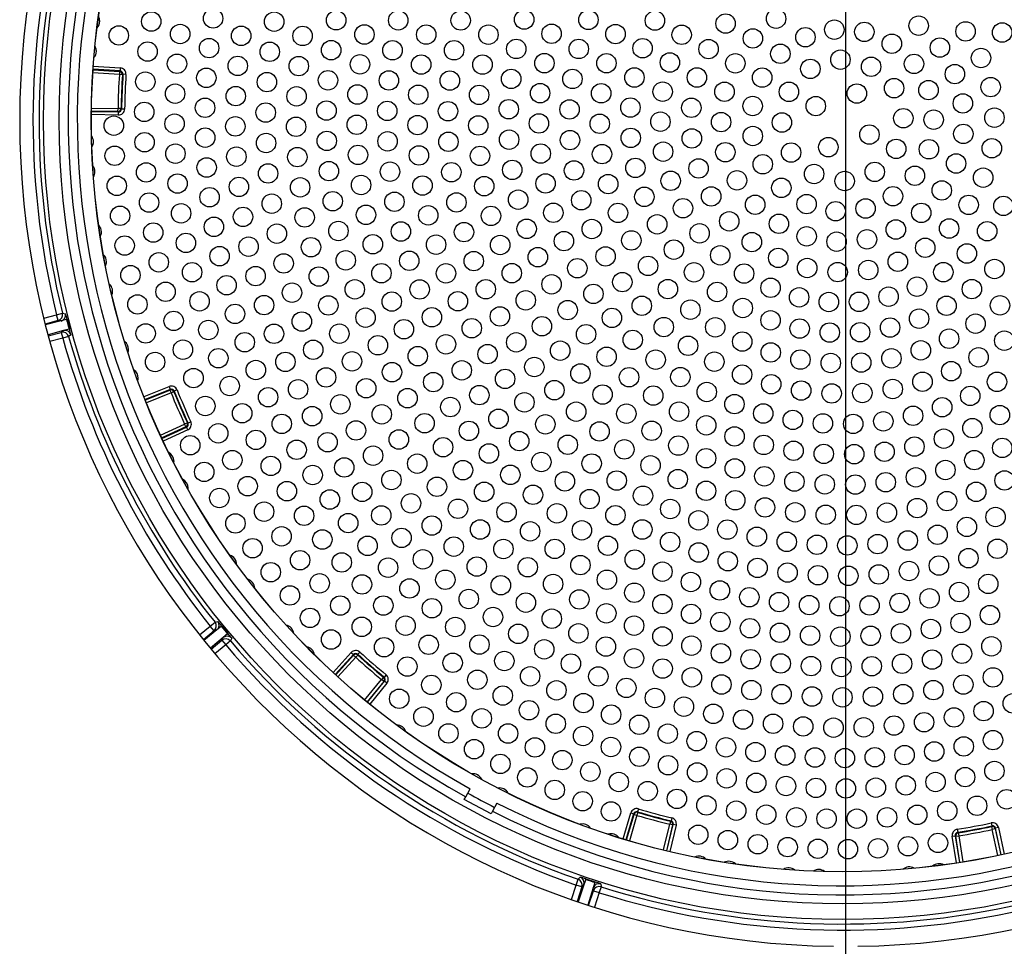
# Model space of a CAD drawing. Header units: millimetres. Extents: x 648 to 8064, y -571 to 3420.
# Tile 70 of 82: x 3814 to 3976, y 2922 to 3074. Entities that reach past the tile are written whole.
import ezdxf

# ---------------------------------------------------------------- set-up
doc = ezdxf.new("R2010")
doc.units = ezdxf.units.MM
doc.header["$MEASUREMENT"] = 0

# ---------------------------------------------------------------- blocks, each defined once
blk = doc.blocks.new('Boven')
for p, q in [((1471.43, 1334.64), (1471.43, 984.64)), ((1351.84, 1167.19), (1347.48, 1167.48)), ((1347.51, 1167.98), (1351.88, 1167.69)), ((1351.96, 1167.77), (1347.52, 1168.07)), ((1347.55, 1168.56), (1352, 1168.27)), ((1351.88, 1167.69), (1351.84, 1167.19)), ((1351.88, 1167.69), (1351.96, 1167.77)), ((1352, 1168.27), (1351.96, 1167.77)), ((1352.34, 1167.16), (1351.84, 1167.19)), ((1352.43, 1167.24), (1352.34, 1167.16)), ((1352.93, 1167.21), (1352.43, 1167.24)), ((1351.61, 1161.11), (1347.24, 1161.17)), ((1347.24, 1161.08), (1351.7, 1161.02)), ((1347.25, 1161.67), (1351.62, 1161.61)), ((1351.61, 1161.11), (1351.62, 1161.61)), ((1351.7, 1161.02), (1351.61, 1161.11)), ((1352.12, 1161.6), (1351.62, 1161.61)), ((1351.69, 1160.52), (1351.7, 1161.02)), ((1352.12, 1161.6), (1352.2, 1161.51)), ((1352.7, 1161.51), (1352.2, 1161.51)), ((1351.69, 1160.52), (1347.23, 1160.58)), ((1339.39, 1127.07), (1341.51, 1127.63)), ((1341.51, 1127.63), (1342.48, 1127.87)), ((1341.77, 1126.67), (1341.51, 1127.63)), ((1342.48, 1127.87), (1342.96, 1127.81)), ((1343.23, 1126.85), (1343.64, 1125.3)), ((1341.77, 1126.67), (1339.63, 1126.1)), ((1342.25, 1126.61), (1339.67, 1125.95)), ((1342.25, 1126.61), (1341.77, 1126.67)), ((1343.14, 1126.83), (1342.25, 1126.61)), ((1343.55, 1125.27), (1342.66, 1125.03)), ((1342.66, 1125.03), (1340.1, 1124.33)), ((1340.14, 1124.18), (1342.27, 1124.74)), ((1342.53, 1123.77), (1340.4, 1123.21)), ((1342.27, 1124.74), (1342.66, 1125.03)), ((1342.27, 1124.74), (1342.53, 1123.77)), ((1343.49, 1124.04), (1342.53, 1123.77)), ((1343.88, 1124.33), (1343.49, 1124.04)), ((1355.9, 1114.15), (1360.03, 1115.81)), ((1360.03, 1115.81), (1360.22, 1115.35)), ((1360.22, 1115.35), (1356.09, 1113.68)), ((1356.12, 1113.61), (1360.17, 1115.24)), ((1360.36, 1114.78), (1356.3, 1113.14)), ((1360.17, 1115.24), (1360.22, 1115.35)), ((1360.17, 1115.24), (1360.36, 1114.78)), ((1360.82, 1114.96), (1360.36, 1114.78)), ((1360.87, 1115.07), (1360.82, 1114.96)), ((1361.33, 1115.26), (1360.87, 1115.07)), ((1358.62, 1107.8), (1362.58, 1109.64)), ((1362.79, 1109.19), (1358.83, 1107.35)), ((1358.86, 1107.27), (1362.91, 1109.15)), ((1363.04, 1109.85), (1362.58, 1109.64)), ((1362.79, 1109.19), (1362.58, 1109.64)), ((1362.91, 1109.15), (1362.79, 1109.19)), ((1363.12, 1108.7), (1362.91, 1109.15)), ((1363.04, 1109.85), (1363.15, 1109.81)), ((1363.6, 1110.02), (1363.15, 1109.81)), ((1363.12, 1108.7), (1359.08, 1106.82)), ((1366.81, 1076.37), (1367.6, 1077)), ((1367.6, 1077), (1368.06, 1077.14)), ((1365.05, 1074.92), (1366.81, 1076.37)), ((1367.45, 1075.6), (1365.67, 1074.14)), ((1367.91, 1075.75), (1365.77, 1074.01)), ((1367.45, 1075.6), (1366.81, 1076.37)), ((1367.91, 1075.75), (1367.45, 1075.6)), ((1368.63, 1076.33), (1367.91, 1075.75)), ((1368.7, 1076.38), (1369.72, 1075.14)), ((1369.66, 1075.08), (1368.95, 1074.49)), ((1368.95, 1074.49), (1366.84, 1072.72)), ((1366.94, 1072.6), (1368.72, 1074.06)), ((1368.72, 1074.06), (1368.95, 1074.49)), ((1368.72, 1074.06), (1369.35, 1073.29)), ((1370.12, 1073.94), (1369.35, 1073.29)), ((1370.35, 1074.36), (1370.12, 1073.94)), ((1369.35, 1073.29), (1367.58, 1071.83)), ((1387.03, 1068.74), (1390.03, 1072.04)), ((1390.03, 1072.04), (1390.4, 1071.7)), ((1391.44, 1072.1), (1391.11, 1071.73)), ((1391.11, 1071.73), (1391.11, 1071.61)), ((1390.4, 1071.7), (1387.4, 1068.41)), ((1387.46, 1068.35), (1390.41, 1071.58)), ((1390.78, 1071.24), (1387.83, 1068.01)), ((1390.41, 1071.58), (1390.4, 1071.7)), ((1390.41, 1071.58), (1390.78, 1071.24)), ((1391.11, 1071.61), (1390.78, 1071.24)), ((1392.23, 1064.2), (1395.01, 1067.59)), ((1395.39, 1067.27), (1392.62, 1063.89)), ((1392.68, 1063.83), (1395.51, 1067.28)), ((1395.9, 1066.96), (1393.07, 1063.52)), ((1395.32, 1067.97), (1395.01, 1067.59)), ((1395.39, 1067.27), (1395.01, 1067.59)), ((1395.32, 1067.97), (1395.44, 1067.98)), ((1395.51, 1067.28), (1395.39, 1067.27)), ((1395.76, 1068.37), (1395.44, 1067.98)), ((1395.9, 1066.96), (1395.51, 1067.28)), ((1408.88, 1048.26), (1409.58, 1049.59)), ((1408.64, 1047.82), (1408.88, 1048.26)), ((1413.06, 1045.47), (1408.64, 1047.82)), ((1413.29, 1045.91), (1413.06, 1045.47)), ((1414, 1047.24), (1413.29, 1045.91)), ((1437.3, 1046.28), (1437.16, 1045.8)), ((1437.16, 1045.8), (1437.21, 1045.7)), ((1434.78, 1041.34), (1436.05, 1045.61)), ((1436.53, 1045.47), (1435.26, 1041.2)), ((1435.34, 1041.17), (1436.59, 1045.36)), ((1437.07, 1045.22), (1435.82, 1041.03)), ((1436.05, 1045.61), (1436.53, 1045.47)), ((1436.59, 1045.36), (1436.53, 1045.47)), ((1436.59, 1045.36), (1437.07, 1045.22)), ((1437.21, 1045.7), (1437.07, 1045.22)), ((1442.59, 1044.24), (1442.47, 1043.76)), ((1442.59, 1044.24), (1442.69, 1044.31)), ((1442.81, 1044.79), (1442.69, 1044.31)), ((1441.44, 1039.51), (1442.47, 1043.76)), ((1442.95, 1043.64), (1441.92, 1039.39)), ((1442, 1039.37), (1443.05, 1043.7)), ((1442.95, 1043.64), (1442.47, 1043.76)), ((1443.54, 1043.58), (1442.49, 1039.26)), ((1443.05, 1043.7), (1442.95, 1043.64)), ((1443.54, 1043.58), (1443.05, 1043.7)), ((1489.81, 1042.92), (1489.89, 1042.42)), ((1495.42, 1043.96), (1495.53, 1043.47)), ((1495.46, 1043.37), (1495.53, 1043.47)), ((1495.46, 1043.37), (1495.57, 1042.89)), ((1496.05, 1042.99), (1495.57, 1042.89)), ((1496.48, 1038.61), (1495.57, 1042.89)), ((1496.12, 1043.09), (1496.05, 1042.99)), ((1496.05, 1042.99), (1496.97, 1038.71)), ((1496.61, 1043.19), (1496.12, 1043.09)), ((1497.05, 1038.73), (1496.12, 1043.09)), ((1496.61, 1043.19), (1497.54, 1038.84)), ((1488.99, 1041.77), (1489.48, 1041.85)), ((1489.69, 1037.37), (1488.99, 1041.77)), ((1489.48, 1041.85), (1490.18, 1037.45)), ((1489.57, 1041.78), (1489.48, 1041.85)), ((1489.57, 1041.78), (1490.07, 1041.86)), ((1490.26, 1037.46), (1489.57, 1041.78)), ((1489.89, 1042.42), (1489.99, 1042.35)), ((1489.99, 1042.35), (1490.07, 1041.86)), ((1490.07, 1041.86), (1490.76, 1037.54)), ((1427.07, 1033.74), (1427.4, 1034.69)), ((1427.4, 1034.69), (1427.71, 1035.06)), ((1428.63, 1034.67), (1428.33, 1033.8)), ((1428.66, 1034.75), (1430.19, 1034.25)), ((1426.28, 1031.36), (1427.07, 1033.74)), ((1428.02, 1033.43), (1427.07, 1033.74)), ((1428.02, 1033.43), (1427.22, 1031.03)), ((1428.33, 1033.8), (1427.37, 1030.98)), ((1428.33, 1033.8), (1428.02, 1033.43)), ((1429.88, 1033.28), (1428.96, 1030.44)), ((1430.16, 1034.16), (1429.88, 1033.28)), ((1429.91, 1032.8), (1429.88, 1033.28)), ((1431.16, 1033.44), (1430.86, 1032.49)), ((1431.13, 1033.92), (1431.16, 1033.44)), ((1429.11, 1030.39), (1429.91, 1032.8)), ((1429.91, 1032.8), (1430.86, 1032.49)), ((1430.86, 1032.49), (1430.06, 1030.09))]:
    blk.add_line(p, q)
for centre, radius in [((1470.93, 1159.64), 131.57), ((1470.93, 1159.64), 129), ((1470.93, 1159.64), 123.72), ((1470.93, 1159.64), 123.7), ((1357.09, 1175.92), 1.6), ((1367.28, 1176.42), 1.6), ((1377.33, 1175.89), 1.6), ((1387.54, 1176.12), 1.6), ((1397.76, 1176.11), 1.6), ((1408.05, 1176.1), 1.6), ((1418.5, 1176.24), 1.6), ((1429.08, 1176.19), 1.6), ((1440.03, 1176.07), 1.6), ((1451.67, 1175.58), 1.6), ((1459.98, 1176.38), 1.6), ((1423.01, 1173.9), 1.6), ((1469.58, 1174.58), 1.6), ((1474.51, 1174.21), 1.6), ((1483.46, 1175.23), 1.6), ((1491.19, 1174.29), 1.6), ((1497.21, 1174.11), 1.6), ((1351.75, 1173.62), 1.6), ((1361.85, 1173.86), 1.6), ((1371.9, 1173.56), 1.6), ((1382.01, 1173.54), 1.6), ((1392.19, 1173.78), 1.6), ((1402.37, 1173.76), 1.6), ((1412.61, 1173.75), 1.6), ((1433.54, 1173.85), 1.6), ((1444.44, 1173.73), 1.6), ((1456.16, 1173.13), 1.6), ((1464.81, 1173.33), 1.6), ((1356.49, 1170.97), 1.6), ((1366.61, 1171.54), 1.6), ((1376.6, 1170.93), 1.6), ((1386.72, 1171.2), 1.6), ((1396.82, 1171.18), 1.6), ((1406.96, 1171.18), 1.6), ((1417.2, 1171.4), 1.6), ((1427.49, 1171.4), 1.6), ((1438, 1171.51), 1.6), ((1448.86, 1171.38), 1.6), ((1479.04, 1172.26), 1.6), ((1486.95, 1171.62), 1.6), ((1421.83, 1169.06), 1.6), ((1432.05, 1169.05), 1.6), ((1442.49, 1169.17), 1.6), ((1453.27, 1169.03), 1.6), ((1460.69, 1170.6), 1.6), ((1470.58, 1169.64), 1.6), ((1493.72, 1169.91), 1.6), ((1361.33, 1168.96), 1.6), ((1371.33, 1168.61), 1.6), ((1381.38, 1168.58), 1.6), ((1391.46, 1168.86), 1.6), ((1401.54, 1168.83), 1.6), ((1411.64, 1168.82), 1.6), ((1465.63, 1168.12), 1.6), ((1475.63, 1168.47), 1.6), ((1482.7, 1168.94), 1.6), ((1356.11, 1166.01), 1.6), ((1366.16, 1166.64), 1.6), ((1376.14, 1165.94), 1.6), ((1386.19, 1166.24), 1.6), ((1396.22, 1166.21), 1.6), ((1406.26, 1166.19), 1.6), ((1416.36, 1166.47), 1.6), ((1426.45, 1166.46), 1.6), ((1436.65, 1166.7), 1.6), ((1446.95, 1166.7), 1.6), ((1457.69, 1166.68), 1.6), ((1489.42, 1167.26), 1.6), ((1441.3, 1164.36), 1.6), ((1451.49, 1164.35), 1.6), ((1462.1, 1164.34), 1.6), ((1479.41, 1164.94), 1.6), ((1485.08, 1164.62), 1.6), ((1495.32, 1165.12), 1.6), ((1361.02, 1164.03), 1.6), ((1371.01, 1163.63), 1.6), ((1381.02, 1163.59), 1.6), ((1391.04, 1163.9), 1.6), ((1401.06, 1163.86), 1.6), ((1411.08, 1163.83), 1.6), ((1421.13, 1164.12), 1.6), ((1431.18, 1164.1), 1.6), ((1473.28, 1164.06), 1.6), ((1355.94, 1161.03), 1.6), ((1365.95, 1161.72), 1.6), ((1375.94, 1160.92), 1.6), ((1385.95, 1161.25), 1.6), ((1395.95, 1161.2), 1.6), ((1405.95, 1161.15), 1.6), ((1415.96, 1161.48), 1.6), ((1425.97, 1161.44), 1.6), ((1435.99, 1161.75), 1.6), ((1446.02, 1161.72), 1.6), ((1456.12, 1162), 1.6), ((1466.52, 1161.99), 1.6), ((1490.74, 1162.43), 1.6), ((1440.93, 1159.42), 1.6), ((1450.93, 1159.36), 1.6), ((1480.93, 1159.99), 1.6), ((1485.93, 1159.75), 1.6), ((1495.93, 1160.09), 1.6), ((1350.93, 1158.77), 1.6), ((1360.93, 1159.09), 1.6), ((1370.94, 1158.65), 1.6), ((1380.94, 1158.59), 1.6), ((1390.93, 1158.92), 1.6), ((1400.94, 1158.86), 1.6), ((1410.94, 1158.8), 1.6), ((1420.93, 1159.14), 1.6), ((1430.94, 1159.08), 1.6), ((1460.94, 1159.29), 1.6), ((1365.97, 1156.8), 1.6), ((1386, 1156.26), 1.6), ((1396.01, 1156.19), 1.6), ((1406.03, 1156.11), 1.6), ((1416.02, 1156.47), 1.6), ((1426.05, 1156.39), 1.6), ((1436.05, 1156.76), 1.6), ((1446.11, 1156.67), 1.6), ((1456.15, 1157.06), 1.6), ((1475.35, 1157.3), 1.6), ((1490.81, 1157.41), 1.6), ((1355.99, 1156.04), 1.6), ((1376, 1155.91), 1.6), ((1441.38, 1154.49), 1.6), ((1468.58, 1155.23), 1.6), ((1479.76, 1154.95), 1.6), ((1485.15, 1154.88), 1.6), ((1495.51, 1155.05), 1.6), ((1351.07, 1153.81), 1.6), ((1361.07, 1154.16), 1.6), ((1371.11, 1153.66), 1.6), ((1381.14, 1153.59), 1.6), ((1391.13, 1153.95), 1.6), ((1401.17, 1153.87), 1.6), ((1411.22, 1153.79), 1.6), ((1421.23, 1154.17), 1.6), ((1431.32, 1154.08), 1.6), ((1451.63, 1154.4), 1.6), ((1462.45, 1154.34), 1.6), ((1366.22, 1151.88), 1.6), ((1386.34, 1151.28), 1.6), ((1396.41, 1151.19), 1.6), ((1416.54, 1151.49), 1.6), ((1426.7, 1151.39), 1.6), ((1436.82, 1151.82), 1.6), ((1447.22, 1151.73), 1.6), ((1457.79, 1152.41), 1.6), ((1489.63, 1152.54), 1.6), ((1356.25, 1151.07), 1.6), ((1376.33, 1150.9), 1.6), ((1406.5, 1151.1), 1.6), ((1442.63, 1149.69), 1.6), ((1453.54, 1149.76), 1.6), ((1466.24, 1150.81), 1.6), ((1471.28, 1149.65), 1.6), ((1476.23, 1151.16), 1.6), ((1482.84, 1150.52), 1.6), ((1494.08, 1150.2), 1.6), ((1351.42, 1148.86), 1.6), ((1361.42, 1149.24), 1.6), ((1371.53, 1148.69), 1.6), ((1381.61, 1148.61), 1.6), ((1391.64, 1149), 1.6), ((1401.76, 1148.91), 1.6), ((1411.92, 1148.81), 1.6), ((1422.02, 1149.25), 1.6), ((1432.33, 1149.15), 1.6), ((1460.85, 1148.53), 1.6), ((1487.27, 1148.11), 1.6), ((1366.7, 1146.98), 1.6), ((1386.98, 1146.33), 1.6), ((1417.51, 1146.58), 1.6), ((1427.9, 1146.49), 1.6), ((1438.28, 1147.05), 1.6), ((1449.29, 1147.12), 1.6), ((1479.23, 1147.15), 1.6), ((1356.73, 1146.11), 1.6), ((1376.93, 1145.92), 1.6), ((1397.14, 1146.24), 1.6), ((1407.35, 1146.13), 1.6), ((1444.65, 1145.17), 1.6), ((1456.54, 1145.75), 1.6), ((1465.01, 1145.86), 1.6), ((1474.72, 1145.13), 1.6), ((1491.7, 1145.73), 1.6), ((1497.42, 1145.56), 1.6), ((1351.96, 1143.93), 1.6), ((1362, 1144.33), 1.6), ((1372.2, 1143.75), 1.6), ((1382.36, 1143.66), 1.6), ((1392.46, 1144.09), 1.6), ((1402.7, 1144), 1.6), ((1413.03, 1143.91), 1.6), ((1423.3, 1144.43), 1.6), ((1433.95, 1144.4), 1.6), ((1469.8, 1144.68), 1.6), ((1483.89, 1144.41), 1.6), ((1367.41, 1142.11), 1.6), ((1418.91, 1141.78), 1.6), ((1429.64, 1141.75), 1.6), ((1440.4, 1142.53), 1.6), ((1452.26, 1143.02), 1.6), ((1460.45, 1142.61), 1.6), ((1479.7, 1141.67), 1.6), ((1488.48, 1141.84), 1.6), ((1357.42, 1141.17), 1.6), ((1377.78, 1140.98), 1.6), ((1387.91, 1141.43), 1.6), ((1398.2, 1141.34), 1.6), ((1408.59, 1141.24), 1.6), ((1436.15, 1139.88), 1.6), ((1447.39, 1141.04), 1.6), ((1465.02, 1140.54), 1.6), ((1474.95, 1140.05), 1.6), ((1494.74, 1141.39), 1.6), ((1352.72, 1139.03), 1.6), ((1362.8, 1139.46), 1.6), ((1373.12, 1138.85), 1.6), ((1383.39, 1138.76), 1.6), ((1393.58, 1139.24), 1.6), ((1403.99, 1139.18), 1.6), ((1414.55, 1139.12), 1.6), ((1425.05, 1139.76), 1.6), ((1443.15, 1138.36), 1.6), ((1455.99, 1139.6), 1.6), ((1469.95, 1139.67), 1.6), ((1484.54, 1138.67), 1.6), ((1368.34, 1137.28), 1.6), ((1420.75, 1137.12), 1.6), ((1431.9, 1137.24), 1.6), ((1450.78, 1137.42), 1.6), ((1460.33, 1137), 1.6), ((1491.41, 1137.72), 1.6), ((1358.33, 1136.27), 1.6), ((1378.9, 1136.09), 1.6), ((1389.12, 1136.59), 1.6), ((1399.58, 1136.52), 1.6), ((1410.2, 1136.47), 1.6), ((1427.26, 1135.29), 1.6), ((1438.9, 1135.68), 1.6), ((1465.1, 1135.33), 1.6), ((1475.16, 1135), 1.6), ((1480.03, 1136.36), 1.6), ((1495.95, 1135.17), 1.6), ((1353.67, 1134.16), 1.6), ((1363.81, 1134.63), 1.6), ((1374.27, 1134), 1.6), ((1384.68, 1133.93), 1.6), ((1394.99, 1134.47), 1.6), ((1405.62, 1134.45), 1.6), ((1416.46, 1134.48), 1.6), ((1446.46, 1134.62), 1.6), ((1454.71, 1134.41), 1.6), ((1470.12, 1134.66), 1.6), ((1487.52, 1134.65), 1.6), ((1369.5, 1132.49), 1.6), ((1390.61, 1131.82), 1.6), ((1401.29, 1131.81), 1.6), ((1412.18, 1131.83), 1.6), ((1423.01, 1132.65), 1.6), ((1434.66, 1133.01), 1.6), ((1442.16, 1131.86), 1.6), ((1459.08, 1132.08), 1.6), ((1483.18, 1132.26), 1.6), ((1492.22, 1131.86), 1.6), ((1359.45, 1131.42), 1.6), ((1380.27, 1131.27), 1.6), ((1429.9, 1131.07), 1.6), ((1450.27, 1131.39), 1.6), ((1463.78, 1130.51), 1.6), ((1478.51, 1130.62), 1.6), ((1354.82, 1129.34), 1.6), ((1365.04, 1129.85), 1.6), ((1375.67, 1129.22), 1.6), ((1386.25, 1129.17), 1.6), ((1396.7, 1129.8), 1.6), ((1407.58, 1129.86), 1.6), ((1418.76, 1130.01), 1.6), ((1437.87, 1129.12), 1.6), ((1454.5, 1128.74), 1.6), ((1468.67, 1129.73), 1.6), ((1473.63, 1129.76), 1.6), ((1488.05, 1129.11), 1.6), ((1496.86, 1129.18), 1.6), ((1370.89, 1127.77), 1.6), ((1392.38, 1127.16), 1.6), ((1403.3, 1127.22), 1.6), ((1414.51, 1127.36), 1.6), ((1425.66, 1128.4), 1.6), ((1432.95, 1127.12), 1.6), ((1445.87, 1128.47), 1.6), ((1483.53, 1126.99), 1.6), ((1360.78, 1126.62), 1.6), ((1381.89, 1126.52), 1.6), ((1409.87, 1125.41), 1.6), ((1421.42, 1125.74), 1.6), ((1441.49, 1125.61), 1.6), ((1449.97, 1125.57), 1.6), ((1459.07, 1126.72), 1.6), ((1463.87, 1125.36), 1.6), ((1478.75, 1125.53), 1.6), ((1492.83, 1126.17), 1.6), ((1356.17, 1124.56), 1.6), ((1366.49, 1125.13), 1.6), ((1377.31, 1124.5), 1.6), ((1388.07, 1124.52), 1.6), ((1398.7, 1125.25), 1.6), ((1428.69, 1124.42), 1.6), ((1468.82, 1124.71), 1.6), ((1473.82, 1124.76), 1.6), ((1488.47, 1123.69), 1.6), ((1372.49, 1123.11), 1.6), ((1394.42, 1122.61), 1.6), ((1405.62, 1122.77), 1.6), ((1417.19, 1123.09), 1.6), ((1436.38, 1123.5), 1.6), ((1445.49, 1122.53), 1.6), ((1454.41, 1123.22), 1.6), ((1497.56, 1123.37), 1.6), ((1362.31, 1121.88), 1.6), ((1368.14, 1120.48), 1.6), ((1383.76, 1121.87), 1.6), ((1400.98, 1120.82), 1.6), ((1412.47, 1121.15), 1.6), ((1424.43, 1121.72), 1.6), ((1432.07, 1120.72), 1.6), ((1459.1, 1121.43), 1.6), ((1478.97, 1120.46), 1.6), ((1483.82, 1121.78), 1.6), ((1493.33, 1120.62), 1.6), ((1357.72, 1119.85), 1.6), ((1379.18, 1119.88), 1.6), ((1390.15, 1119.96), 1.6), ((1420.18, 1119.03), 1.6), ((1440.15, 1120.24), 1.6), ((1449.81, 1119.91), 1.6), ((1463.99, 1120.25), 1.6), ((1468.98, 1119.69), 1.6), ((1474, 1119.76), 1.6), ((1364.05, 1117.21), 1.6), ((1374.31, 1118.54), 1.6), ((1385.88, 1117.32), 1.6), ((1396.73, 1118.18), 1.6), ((1408.23, 1118.49), 1.6), ((1427.77, 1117.96), 1.6), ((1435.77, 1117.35), 1.6), ((1444.22, 1117.37), 1.6), ((1454.39, 1117.79), 1.6), ((1488.82, 1118.35), 1.6), ((1370, 1115.91), 1.6), ((1392.48, 1115.54), 1.6), ((1403.53, 1116.55), 1.6), ((1415.36, 1117.07), 1.6), ((1459.18, 1116.2), 1.6), ((1484.09, 1116.61), 1.6), ((1496.36, 1116.59), 1.6), ((1376.34, 1114.06), 1.6), ((1381.27, 1115.36), 1.6), ((1411.12, 1114.4), 1.6), ((1423.48, 1115.22), 1.6), ((1431.41, 1114.5), 1.6), ((1439.76, 1114.33), 1.6), ((1448.57, 1114.92), 1.6), ((1464.11, 1115.16), 1.6), ((1469.14, 1114.68), 1.6), ((1474.18, 1114.76), 1.6), ((1479.19, 1115.41), 1.6), ((1491.95, 1114.27), 1.6), ((1365.99, 1112.61), 1.6), ((1388.23, 1112.89), 1.6), ((1399.29, 1113.9), 1.6), ((1406.34, 1112.44), 1.6), ((1418.54, 1113.22), 1.6), ((1453.13, 1112.92), 1.6), ((1487.33, 1112.41), 1.6), ((1372.06, 1111.42), 1.6), ((1383.59, 1110.94), 1.6), ((1395.05, 1111.24), 1.6), ((1427.06, 1111.68), 1.6), ((1435.33, 1111.35), 1.6), ((1444.01, 1111.68), 1.6), ((1457.87, 1111.38), 1.6), ((1482.54, 1111.01), 1.6), ((1496.83, 1111.12), 1.6), ((1378.58, 1109.67), 1.6), ((1402.1, 1109.77), 1.6), ((1414.27, 1110.5), 1.6), ((1421.99, 1109.6), 1.6), ((1448.48, 1109.43), 1.6), ((1462.74, 1110.32), 1.6), ((1467.69, 1109.75), 1.6), ((1472.68, 1109.67), 1.6), ((1477.64, 1110.09), 1.6), ((1368.12, 1108.11), 1.6), ((1390.81, 1108.59), 1.6), ((1409.4, 1108.52), 1.6), ((1430.91, 1108.42), 1.6), ((1439.49, 1108.54), 1.6), ((1453.14, 1107.6), 1.6), ((1492.31, 1108.97), 1.6), ((1363.51, 1106.15), 1.6), ((1374.33, 1107.03), 1.6), ((1386.13, 1106.65), 1.6), ((1397.86, 1107.1), 1.6), ((1405.15, 1105.82), 1.6), ((1417.68, 1106.83), 1.6), ((1425.68, 1106.23), 1.6), ((1443.88, 1106.09), 1.6), ((1457.95, 1106.2), 1.6), ((1482.77, 1105.93), 1.6), ((1487.61, 1107.23), 1.6), ((1381.03, 1105.4), 1.6), ((1393.62, 1104.44), 1.6), ((1412.7, 1104.79), 1.6), ((1435, 1105.47), 1.6), ((1462.86, 1105.24), 1.6), ((1467.84, 1104.73), 1.6), ((1472.85, 1104.68), 1.6), ((1477.84, 1105.08), 1.6), ((1497.23, 1105.71), 1.6), ((1370.45, 1103.71), 1.6), ((1376.78, 1102.75), 1.6), ((1400.89, 1103.12), 1.6), ((1421.33, 1103.39), 1.6), ((1429.61, 1103.14), 1.6), ((1439.31, 1102.85), 1.6), ((1448.45, 1104.01), 1.6), ((1492.63, 1103.7), 1.6), ((1365.81, 1101.76), 1.6), ((1383.67, 1101.25), 1.6), ((1388.87, 1102.49), 1.6), ((1408.42, 1102.05), 1.6), ((1416.22, 1101.28), 1.6), ((1453.19, 1102.33), 1.6), ((1458.05, 1101.04), 1.6), ((1487.87, 1102.08), 1.6), ((1372.97, 1099.41), 1.6), ((1396.64, 1100.43), 1.6), ((1404.14, 1099.32), 1.6), ((1425.2, 1100.2), 1.6), ((1433.74, 1100.34), 1.6), ((1443.8, 1100.57), 1.6), ((1463, 1100.17), 1.6), ((1468, 1099.71), 1.6), ((1473.03, 1099.68), 1.6), ((1478.04, 1100.06), 1.6), ((1483, 1100.87), 1.6), ((1497.6, 1100.36), 1.6), ((1379.43, 1098.59), 1.6), ((1391.82, 1098.47), 1.6), ((1411.91, 1098.48), 1.6), ((1419.95, 1097.99), 1.6), ((1438.07, 1097.84), 1.6), ((1448.46, 1098.65), 1.6), ((1492.93, 1098.48), 1.6), ((1368.3, 1097.47), 1.6), ((1386.5, 1097.22), 1.6), ((1399.87, 1096.59), 1.6), ((1429.27, 1097.28), 1.6), ((1453.26, 1097.09), 1.6), ((1488.12, 1096.96), 1.6), ((1375.67, 1095.22), 1.6), ((1382.26, 1094.54), 1.6), ((1394.97, 1094.6), 1.6), ((1407.6, 1095.7), 1.6), ((1415.6, 1095.12), 1.6), ((1423.89, 1094.94), 1.6), ((1433.53, 1094.63), 1.6), ((1442.56, 1095.65), 1.6), ((1458.16, 1095.91), 1.6), ((1463.13, 1095.11), 1.6), ((1468.16, 1094.7), 1.6), ((1473.2, 1094.68), 1.6), ((1478.23, 1095.05), 1.6), ((1483.21, 1095.81), 1.6), ((1370.95, 1093.28), 1.6), ((1389.52, 1093.33), 1.6), ((1403.29, 1092.93), 1.6), ((1447.2, 1093.79), 1.6), ((1496.12, 1094.33), 1.6), ((1411.25, 1092.28), 1.6), ((1419.48, 1091.98), 1.6), ((1428, 1092.14), 1.6), ((1437.95, 1092.28), 1.6), ((1451.96, 1092.26), 1.6), ((1486.57, 1091.41), 1.6), ((1491.4, 1092.7), 1.6), ((1378.55, 1091.15), 1.6), ((1385.27, 1090.63), 1.6), ((1392.72, 1089.59), 1.6), ((1398.31, 1090.9), 1.6), ((1432.28, 1089.6), 1.6), ((1442.53, 1090.23), 1.6), ((1456.81, 1091.08), 1.6), ((1461.74, 1090.25), 1.6), ((1466.71, 1089.77), 1.6), ((1471.71, 1089.65), 1.6), ((1476.7, 1089.88), 1.6), ((1481.66, 1090.47), 1.6), ((1373.78, 1089.2), 1.6), ((1406.91, 1089.46), 1.6), ((1415.08, 1089.07), 1.6), ((1423.54, 1089.08), 1.6), ((1447.23, 1088.49), 1.6), ((1496.43, 1089.11), 1.6), ((1381.6, 1087.22), 1.6), ((1388.46, 1086.86), 1.6), ((1401.83, 1087.36), 1.6), ((1427.76, 1086.42), 1.6), ((1436.71, 1087.33), 1.6), ((1452.03, 1087.06), 1.6), ((1486.8, 1086.34), 1.6), ((1491.66, 1087.56), 1.6), ((1376.77, 1085.25), 1.6), ((1396.09, 1086), 1.6), ((1410.7, 1086.17), 1.6), ((1419.09, 1086.07), 1.6), ((1441.27, 1085.34), 1.6), ((1456.92, 1085.96), 1.6), ((1461.87, 1085.19), 1.6), ((1466.87, 1084.75), 1.6), ((1476.89, 1084.88), 1.6), ((1481.87, 1085.44), 1.6), ((1384.82, 1083.42), 1.6), ((1391.8, 1083.23), 1.6), ((1405.51, 1084.01), 1.6), ((1414.66, 1083.1), 1.6), ((1423.26, 1083.3), 1.6), ((1432.13, 1084.01), 1.6), ((1445.95, 1083.64), 1.6), ((1471.88, 1084.65), 1.6), ((1494.92, 1083.32), 1.6), ((1399.62, 1082.57), 1.6), ((1436.64, 1081.87), 1.6), ((1450.72, 1082.24), 1.6), ((1490.12, 1081.98), 1.6), ((1379.93, 1081.42), 1.6), ((1409.37, 1080.84), 1.6), ((1418.78, 1080.24), 1.6), ((1427.58, 1080.77), 1.6), ((1441.26, 1079.99), 1.6), ((1455.57, 1081.13), 1.6), ((1460.48, 1080.33), 1.6), ((1480.34, 1080.2), 1.6), ((1485.26, 1080.94), 1.6), ((1388.21, 1079.76), 1.6), ((1395.31, 1079.76), 1.6), ((1403.31, 1079.31), 1.6), ((1432.03, 1078.48), 1.6), ((1445.99, 1078.38), 1.6), ((1465.43, 1079.83), 1.6), ((1470.41, 1079.64), 1.6), ((1475.38, 1079.77), 1.6), ((1383.24, 1077.73), 1.6), ((1413.37, 1077.87), 1.6), ((1423.05, 1077.59), 1.6), ((1450.8, 1077.06), 1.6), ((1490.36, 1076.89), 1.6), ((1495.19, 1078.18), 1.6), ((1391.75, 1076.25), 1.6), ((1398.97, 1076.44), 1.6), ((1407.15, 1076.23), 1.6), ((1417.52, 1075.1), 1.6), ((1427.44, 1075.18), 1.6), ((1436.6, 1076.45), 1.6), ((1455.68, 1076.02), 1.6), ((1460.61, 1075.27), 1.6), ((1480.53, 1075.19), 1.6), ((1485.47, 1075.9), 1.6), ((1386.7, 1074.17), 1.6), ((1441.28, 1074.67), 1.6), ((1465.58, 1074.81), 1.6), ((1470.57, 1074.64), 1.6), ((1475.56, 1074.77), 1.6), ((1395.43, 1072.9), 1.6), ((1402.78, 1073.3), 1.6), ((1411.13, 1073.33), 1.6), ((1421.8, 1072.55), 1.6), ((1431.96, 1073), 1.6), ((1446.04, 1073.15), 1.6), ((1450.89, 1071.9), 1.6), ((1490.59, 1071.82), 1.6), ((1495.44, 1073.05), 1.6), ((1406.72, 1070.33), 1.6), ((1415.24, 1070.63), 1.6), ((1426.2, 1070.2), 1.6), ((1436.59, 1071.07), 1.6), ((1455.8, 1070.92), 1.6), ((1460.75, 1070.22), 1.6), ((1480.73, 1070.18), 1.6), ((1485.68, 1070.86), 1.6), ((1399.26, 1069.71), 1.6), ((1441.31, 1069.38), 1.6), ((1465.74, 1069.79), 1.6), ((1470.74, 1069.64), 1.6), ((1475.74, 1069.77), 1.6), ((1410.79, 1067.54), 1.6), ((1419.48, 1068.11), 1.6), ((1430.71, 1068.09), 1.6), ((1446.11, 1067.94), 1.6), ((1495.69, 1067.93), 1.6), ((1403.22, 1066.69), 1.6), ((1423.82, 1065.8), 1.6), ((1435.33, 1066.2), 1.6), ((1450.99, 1066.76), 1.6), ((1455.92, 1065.84), 1.6), ((1485.89, 1065.83), 1.6), ((1490.82, 1066.75), 1.6), ((1397.92, 1064.41), 1.6), ((1407.31, 1063.84), 1.6), ((1414.98, 1064.93), 1.6), ((1428.27, 1063.7), 1.6), ((1440.03, 1064.54), 1.6), ((1460.89, 1065.17), 1.6), ((1465.89, 1064.78), 1.6), ((1470.9, 1064.64), 1.6), ((1475.92, 1064.77), 1.6), ((1480.92, 1065.17), 1.6), ((1498.97, 1063.65), 1.6), ((1419.29, 1062.52), 1.6), ((1444.81, 1063.11), 1.6), ((1494.15, 1062.38), 1.6), ((1401.92, 1061.47), 1.6), ((1411.52, 1061.18), 1.6), ((1432.82, 1061.8), 1.6), ((1449.65, 1061.93), 1.6), ((1454.55, 1060.99), 1.6), ((1484.35, 1060.55), 1.6), ((1489.28, 1061.34), 1.6), ((1423.7, 1060.3), 1.6), ((1437.45, 1060.13), 1.6), ((1459.49, 1060.3), 1.6), ((1464.45, 1059.85), 1.6), ((1469.44, 1059.65), 1.6), ((1474.42, 1059.7), 1.6), ((1479.4, 1060), 1.6), ((1406.03, 1058.71), 1.6), ((1415.85, 1058.69), 1.6), ((1428.2, 1058.28), 1.6), ((1442.15, 1058.66), 1.6), ((1446.91, 1057.43), 1.6), ((1495.7, 1057.6), 1.6), ((1410.26, 1056.11), 1.6), ((1420.27, 1056.4), 1.6), ((1432.79, 1056.47), 1.6), ((1451.73, 1056.41), 1.6), ((1456.59, 1055.63), 1.6), ((1486.03, 1055.73), 1.6), ((1490.89, 1056.56), 1.6), ((1424.79, 1054.31), 1.6), ((1437.46, 1054.86), 1.6), ((1461.48, 1055.07), 1.6), ((1466.39, 1054.74), 1.6), ((1471.31, 1054.64), 1.6), ((1476.24, 1054.78), 1.6), ((1481.14, 1055.14), 1.6), ((1414.59, 1053.69), 1.6), ((1429.4, 1052.41), 1.6), ((1442.2, 1053.46), 1.6), ((1495.94, 1052.52), 1.6), ((1419.02, 1051.45), 1.6), ((1434.08, 1050.71), 1.6), ((1446.99, 1052.28), 1.6), ((1451.83, 1051.31), 1.6), ((1486.24, 1050.71), 1.6), ((1491.11, 1051.51), 1.6), ((1423.53, 1049.4), 1.6), ((1438.83, 1049.21), 1.6), ((1456.71, 1050.57), 1.6), ((1461.62, 1050.04), 1.6), ((1466.54, 1049.73), 1.6), ((1471.48, 1049.64), 1.6), ((1476.41, 1049.78), 1.6), ((1481.34, 1050.14), 1.6), ((1428.13, 1047.54), 1.6), ((1443.65, 1047.93), 1.6), ((1497.95, 1047.86), 1.6), ((1432.8, 1045.86), 1.6), ((1448.51, 1046.85), 1.6), ((1453.42, 1045.98), 1.6), ((1488.17, 1045.94), 1.6), ((1493.08, 1046.8), 1.6), ((1458.36, 1045.33), 1.6), ((1463.32, 1044.89), 1.6), ((1468.3, 1044.67), 1.6), ((1473.28, 1044.67), 1.6), ((1478.26, 1044.88), 1.6), ((1483.23, 1045.3), 1.6), ((1447.16, 1042.02), 1.6), ((1452.04, 1041.14), 1.6), ((1456.96, 1040.46), 1.6), ((1461.89, 1039.98), 1.6), ((1466.85, 1039.71), 1.6), ((1471.81, 1039.65), 1.6), ((1476.76, 1039.78), 1.6), ((1481.71, 1040.13), 1.6), ((1486.64, 1040.68), 1.6)]:
    blk.add_circle(centre, radius)
for centre, radius, start, end in [((1471.43, 1159.64), 136, 90.8426, 269.1574), ((1471.43, 1159.64), 136, 270.8426, 89.1574), ((1470.93, 1159.64), 127.5, 153.1235, 240.8765), ((1470.93, 1159.64), 126, 153.1369, 240.8631), ((1470.93, 1159.64), 133.32, 164.1081, 193.8919), ((1470.93, 1159.64), 132.32, 164.1081, 193.8919), ((1347, 1175.95), 1.6, 317.0585, 0), ((1347, 1175.95), 1.6, 0, 27.9481), ((1346.45, 1171.01), 1.6, 319.337, 0), ((1346.45, 1171.01), 1.6, 0, 30.2265), ((1351.84, 1167.19), 0.5, 356.3723, 86.2136), ((1351.93, 1167.27), 0.5, 356.3303, 86.2154), ((1470.93, 1159.64), 119.33, 176.3716, 179.057), ((1470.93, 1159.64), 118.83, 176.3716, 179.057), ((1470.93, 1159.64), 118.74, 176.3314, 179.0971), ((1470.93, 1159.64), 118.24, 176.3314, 179.0971), ((1351.62, 1161.61), 0.5, 269.215, 359.0563), ((1351.7, 1161.52), 0.5, 269.2132, 359.0983), ((1345.98, 1156.11), 1.6, 0, 37.062), ((1345.98, 1156.11), 1.6, 326.1725, 360), ((1346.22, 1151.15), 1.6, 0, 39.3405), ((1346.22, 1151.15), 1.6, 328.4509, 360), ((1347.29, 1141.27), 1.6, 0, 43.8974), ((1347.29, 1141.27), 1.6, 333.0079, 0), ((1348.12, 1136.37), 1.6, 0, 46.1759), ((1348.12, 1136.37), 1.6, 335.2864, 0), ((1349.14, 1131.5), 1.6, 337.5649, 48.4544), ((1341.99, 1127.57), 1, 284.753, 13.9659), ((1331.8, 1124.23), 11.73, 12.9777, 17.8125), ((1469.39, 1159.24), 130.34, 194.3945, 195.1055), ((1331.26, 1121.67), 12.89, 11.9003, 16.3195), ((1470.93, 1159.64), 133.32, 195.6081, 218.6519), ((1470.93, 1159.64), 132.32, 195.6081, 218.6519), ((1351.76, 1121.92), 1.6, 0, 53.0113), ((1351.76, 1121.92), 1.6, 342.1218, 360), ((1353.35, 1117.21), 1.6, 0, 55.2898), ((1353.35, 1117.21), 1.6, 344.4003, 0), ((1360.36, 1114.78), 0.5, 22.0866, 111.9279), ((1360.41, 1114.88), 0.5, 22.0446, 111.9297), ((1470.93, 1159.64), 119.33, 202.0859, 204.7713), ((1470.93, 1159.64), 118.83, 202.0859, 204.7713), ((1470.93, 1159.64), 118.74, 202.0457, 204.8114), ((1470.93, 1159.64), 118.24, 202.0457, 204.8114), ((1362.58, 1109.64), 0.5, 294.9293, 24.7706), ((1362.69, 1109.6), 0.5, 294.9274, 24.8126), ((1359.24, 1103.52), 1.6, 0, 62.1253), ((1359.24, 1103.52), 1.6, 351.2357, 360), ((1361.56, 1099.12), 1.6, 0, 64.4037), ((1361.56, 1099.12), 1.6, 353.5142, 360), ((1470.93, 1159.64), 126, 243.1369, 330.8631), ((1470.93, 1159.64), 127.5, 243.1235, 330.8765), ((1369.54, 1086.53), 1.6, 0.3497, 71.2392), ((1372.53, 1082.56), 1.6, 2.6282, 73.5177), ((1367.28, 1076.52), 1, 309.513, 38.7258), ((1359.62, 1069.37), 11.47, 37.7142, 42.6573), ((1469.65, 1158.58), 130.27, 219.1543, 219.8657), ((1360.31, 1066.92), 12.49, 36.565, 41.1035), ((1378.96, 1074.98), 1.6, 7.1851, 78.0746), ((1470.93, 1159.64), 132.32, 220.3681, 250.7919), ((1470.93, 1159.64), 133.32, 220.3681, 250.7919), ((1382.4, 1071.4), 1.6, 9.4636, 80.3531), ((1390.77, 1071.36), 0.5, 47.7589, 137.644), ((1390.78, 1071.24), 0.5, 47.8009, 137.6422), ((1470.93, 1159.64), 118.74, 227.76, 230.5257), ((1470.93, 1159.64), 118.24, 227.76, 230.5257), ((1470.93, 1159.64), 119.33, 227.8002, 230.4856), ((1470.93, 1159.64), 118.83, 227.8002, 230.4856), ((1395.01, 1067.59), 0.5, 320.6436, 50.4849), ((1395.12, 1067.6), 0.5, 320.6417, 50.5268), ((1397.5, 1058.49), 1.6, 18.5775, 89.467), ((1410.06, 1050.47), 1.6, 25.413, 96.3025), ((1414.45, 1048.13), 1.6, 27.6914, 98.581), ((1470.93, 1159.64), 126.8, 240.8686, 243.1314), ((1437.01, 1045.32), 0.5, 73.4732, 163.3583), ((1470.93, 1159.64), 118.74, 253.4743, 256.24), ((1470.93, 1159.64), 118.24, 253.4743, 256.24), ((1437.07, 1045.22), 0.5, 73.5151, 163.3564), ((1470.93, 1159.64), 119.33, 253.5144, 256.1998), ((1470.93, 1159.64), 118.83, 253.5144, 256.1998), ((1442.47, 1043.76), 0.5, 346.3578, 76.1991), ((1442.57, 1043.82), 0.5, 346.356, 76.2411), ((1428.12, 1042.2), 1.6, 34.5269, 105.4164), ((1470.93, 1159.64), 118.24, 279.1886, 281.9543), ((1470.93, 1159.64), 118.74, 279.1886, 281.9543), ((1470.93, 1159.64), 118.83, 279.2287, 281.9141), ((1470.93, 1159.64), 119.33, 279.2287, 281.9141), ((1495.57, 1042.89), 0.5, 12.0721, 101.9134), ((1495.63, 1042.98), 0.5, 12.0703, 101.9554), ((1432.82, 1040.59), 1.6, 36.8054, 107.6949), ((1489.97, 1041.93), 0.5, 99.1874, 189.0726), ((1490.07, 1041.86), 0.5, 99.2294, 189.0707), ((1447.26, 1036.9), 1.6, 43.6408, 114.5303), ((1452.16, 1036.06), 1.6, 45.9193, 116.8088), ((1462.04, 1034.96), 1.6, 50.4763, 121.3658), ((1467, 1034.7), 1.6, 52.7547, 123.6443), ((1481.9, 1035.12), 1.6, 59.5902, 130.4797), ((1486.84, 1035.66), 1.6, 61.8687, 132.7582), ((1424.7, 1023.99), 11.47, 69.8542, 74.7973), ((1427.38, 1034.11), 1, 341.653, 70.8658), ((1470.41, 1158.06), 130.27, 251.2943, 252.0057), ((1426.59, 1022.28), 12.49, 68.705, 73.2435), ((1470.93, 1159.64), 132.32, 252.5081, 282.9319), ((1470.93, 1159.64), 133.32, 252.5081, 282.9319)]:
    blk.add_arc(centre, radius, start, end)
for centre, major_axis, ratio, start_param, end_param in [((1341.51, 1127.63), (-0.125, -0.992), 0.999956, 0.382552, 1.938342), ((1342.26, 1126.61), (0.968, 0.251), 0.010905, -0.433776, -0.008755), ((1342.53, 1123.77), (-0.597, 0.802), 0.999956, 4.344843, 5.900634), ((1342.92, 1124.06), (-0.597, 0.802), 0.999956, 4.343708, 5.90081), ((1366.81, 1076.37), (0.302, -0.953), 0.999956, 0.382552, 1.938342), ((1367.92, 1075.75), (0.774, 0.634), 0.011109, -0.422528, -0.008758), ((1369.35, 1073.29), (-0.878, 0.478), 0.999956, 4.344843, 5.900634), ((1369.59, 1073.72), (-0.878, 0.478), 0.999956, 4.34371, 5.90081), ((1427.07, 1033.74), (0.763, -0.646), 0.999956, 0.382552, 1.938342), ((1428.33, 1033.81), (0.318, 0.948), 0.011109, -0.422528, -0.008758), ((1430.83, 1032.97), (-0.998, -0.062), 0.999956, 4.34371, 5.90081), ((1430.86, 1032.49), (-0.998, -0.062), 0.999956, 4.344843, 5.900634)]:
    blk.add_ellipse(centre, major_axis=major_axis, ratio=ratio, start_param=start_param, end_param=end_param)
for points in [[(1352.93, 1167.21), (1352.95, 1167.47), (1352.86, 1167.74), (1352.6, 1168.03), (1352.49, 1168.11), (1352.26, 1168.23), (1352.13, 1168.26), (1352, 1168.27)], [(1351.69, 1160.52), (1351.95, 1160.52), (1352.21, 1160.62), (1352.49, 1160.89), (1352.57, 1161), (1352.67, 1161.24), (1352.7, 1161.37), (1352.7, 1161.51)], [(1361.33, 1115.26), (1361.23, 1115.5), (1361.04, 1115.7), (1360.68, 1115.86), (1360.55, 1115.88), (1360.28, 1115.89), (1360.15, 1115.86), (1360.03, 1115.81)], [(1363.12, 1108.7), (1363.36, 1108.81), (1363.54, 1109.02), (1363.68, 1109.38), (1363.7, 1109.51), (1363.69, 1109.78), (1363.66, 1109.9), (1363.6, 1110.02)], [(1391.44, 1072.1), (1391.25, 1072.28), (1390.98, 1072.37), (1390.59, 1072.35), (1390.46, 1072.32), (1390.23, 1072.21), (1390.12, 1072.13), (1390.03, 1072.04)], [(1395.9, 1066.96), (1396.06, 1067.17), (1396.14, 1067.44), (1396.11, 1067.82), (1396.07, 1067.95), (1395.95, 1068.18), (1395.86, 1068.29), (1395.76, 1068.37)], [(1437.3, 1046.28), (1437.04, 1046.36), (1436.77, 1046.33), (1436.42, 1046.14), (1436.32, 1046.06), (1436.15, 1045.85), (1436.09, 1045.74), (1436.05, 1045.61)], [(1443.54, 1043.58), (1443.6, 1043.84), (1443.56, 1044.12), (1443.36, 1044.45), (1443.27, 1044.55), (1443.05, 1044.7), (1442.93, 1044.76), (1442.81, 1044.79)], [(1489.81, 1042.92), (1489.55, 1042.87), (1489.31, 1042.73), (1489.09, 1042.41), (1489.03, 1042.29), (1488.97, 1042.03), (1488.96, 1041.9), (1488.99, 1041.77)], [(1496.61, 1043.19), (1496.55, 1043.45), (1496.39, 1043.68), (1496.07, 1043.89), (1495.94, 1043.94), (1495.68, 1043.99), (1495.55, 1043.99), (1495.42, 1043.96)]]:
    blk.add_open_spline(points, degree=3, knots=[0, 0, 0, 0, 0.5, 0.5, 0.75, 0.75, 1, 1, 1, 1])

msp = doc.modelspace()

# ---------------------------------------------------------------- block references
msp.add_blockref('Boven', (2478.16, 1897.85))

doc.saveas('drawing.dxf')
